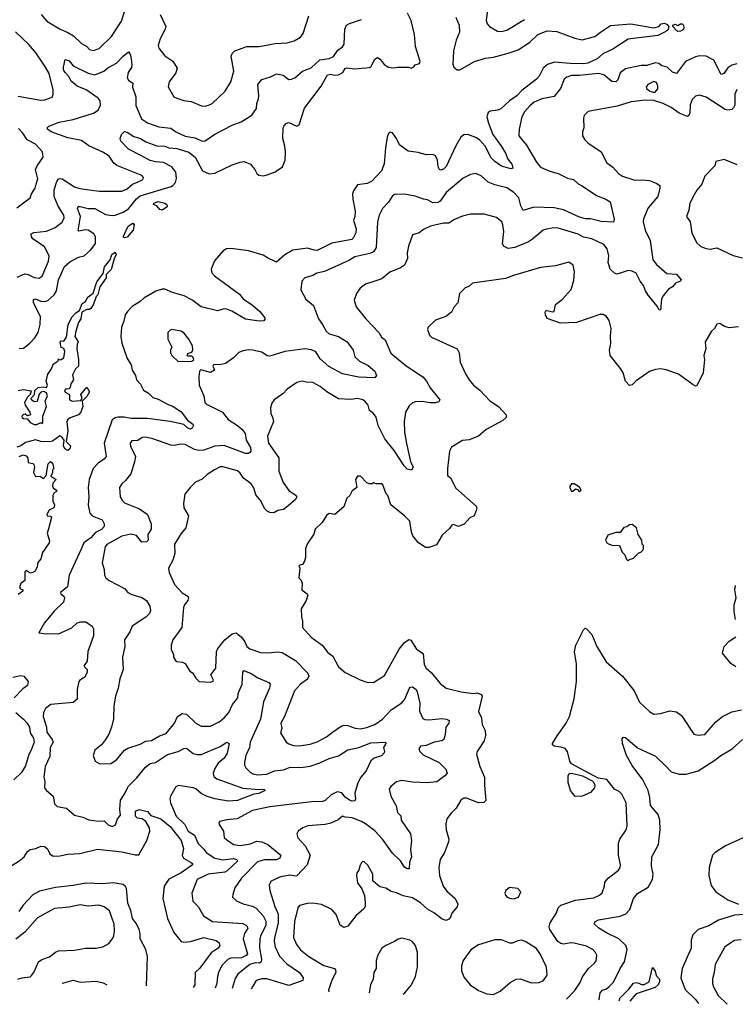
# Model space of a CAD drawing. Extents: x 1843161 to 1959474, y 907081 to 1016326.
# Tile 21 of 256: x 1869677 to 1874991, y 909349 to 916656. Entities that reach past the tile are written whole.
import ezdxf

# ---------------------------------------------------------------- set-up
doc = ezdxf.new("R2010")
doc.units = 0

msp = doc.modelspace()

# ---------------------------------------------------------------- linework, layer by layer
at = {"layer": '0CON20XD'}
for points in [[(1873153.1, 916745), (1873141.7, 916651.7), (1873149.2, 916625), (1873165.5, 916605.5), (1873225, 916572.5), (1873255, 916570), (1873295, 916577.5), (1873425, 916656.9)], [(1869835.5, 916695), (1869879.5, 916645), (1869978.1, 916585), (1870035, 916562.3), (1870076.3, 916536.3), (1870135, 916480.4), (1870175, 916456.8), (1870195, 916436.4), (1870225, 916427.1), (1870266.2, 916443.8), (1870359.3, 916530.7), (1870432.2, 916645), (1870454.7, 916715)], [(1870571.6, 915651.6), (1870486.2, 915695), (1870428.6, 915755), (1870424.2, 915775), (1870433.8, 915805), (1870455, 915826.2), (1870475, 915822), (1870525, 915788.6), (1870575, 915774.5), (1870615, 915751.2), (1870695, 915719.7), (1870755, 915717.4), (1870785, 915706.5), (1870845, 915699.6), (1870933.1, 915673.1), (1870980.4, 915635), (1871034.6, 915534.6), (1871085, 915512.5), (1871125, 915516.7), (1871255, 915578.6), (1871315, 915600), (1871345, 915604), (1871391.2, 915585), (1871423.8, 915545), (1871438.8, 915515), (1871453, 915503), (1871485, 915498), (1871515, 915504), (1871575, 915526.2), (1871627.5, 915565), (1871647.5, 915615), (1871650, 915675), (1871647.2, 915717.2), (1871630.6, 915775), (1871634.4, 915855), (1871640.7, 915869.3), (1871655, 915886), (1871675, 915892.5), (1871735, 915866.9), (1871752.5, 915875), (1871791.2, 915998.8), (1871915, 916162.9), (1871962.6, 916247.4), (1871985, 916253.3), (1872015, 916244.8), (1872045, 916247.7), (1872075.7, 916264.3), (1872093.6, 916295), (1872105, 916300.4), (1872165, 916291.1), (1872275, 916300.5), (1872285, 916307.5), (1872315, 916364.2), (1872335, 916376.9), (1872354.7, 916364.7), (1872384.8, 916324.8), (1872415, 916304.5), (1872451.4, 916298.6), (1872485, 916304.2), (1872565, 916303.3), (1872585, 916297.5), (1872603, 916307), (1872615, 916322.5), (1872645, 916332.5), (1872650, 916345), (1872616.7, 916456.7), (1872607.7, 916547.7), (1872585, 916650), (1872556.5, 916705)], [(1872915, 916676.2), (1872941.5, 916615), (1872942.3, 916565), (1872918.8, 916505), (1872899.7, 916425), (1872894.3, 916325.7), (1872901.5, 916305), (1872925, 916284.4), (1872945, 916284.2), (1873055, 916345.8), (1873135, 916370.8), (1873195, 916379.2), (1873305, 916406.9), (1873378.3, 916431.7), (1873465, 916488.9), (1873525, 916546.2), (1873595, 916573.5), (1873665, 916570), (1873799.1, 916519.1), (1873855, 916507.9), (1873949.1, 916530.9), (1873988.9, 916565), (1874065, 916614.5), (1874215, 916626.2), (1874385, 916595.7), (1874424.2, 916605.8), (1874441.2, 916625), (1874465, 916631.4), (1874485, 916621.2), (1874497, 916603), (1874490.5, 916579.5), (1874475, 916568.8), (1874415, 916540), (1874195, 916510.8), (1874082, 916438), (1874006.8, 916403.2), (1873964.3, 916365), (1873895, 916334.2), (1873865, 916329.4), (1873765, 916332), (1873648.1, 916341.9), (1873596.8, 916323.2), (1873565, 916295.6), (1873535, 916237.5), (1873514.4, 916215), (1873405, 916131.2), (1873367.8, 916092.2), (1873314.6, 916055), (1873247, 915993), (1873225.4, 915984.6), (1873171.5, 915978.5), (1873155, 915968), (1873146.7, 915935), (1873158.6, 915888.6), (1873191.2, 915805), (1873255.4, 915715), (1873285, 915666), (1873302.5, 915622.5), (1873330.6, 915585), (1873338, 915555), (1873325, 915548.6), (1873255, 915570.6), (1873205, 915603.1), (1873175, 915632.8), (1873135, 915714.6), (1873092.5, 915765), (1873065, 915783.4), (1873005, 915803.8), (1872975, 915802.1), (1872951.8, 915785), (1872915, 915720.6), (1872843, 915567), (1872825, 915546.4), (1872805, 915539.5), (1872794.1, 915544.1), (1872785, 915564), (1872780.7, 915615), (1872765, 915645.3), (1872745, 915655.3), (1872695, 915653.2), (1872635, 915670.2), (1872561.6, 915681.6), (1872496.9, 915726.9), (1872475.2, 915775), (1872445, 915815.6), (1872425, 915822), (1872415, 915812), (1872405.3, 915784.7), (1872392.9, 915705), (1872383.8, 915586.2), (1872364.8, 915535.2), (1872292.8, 915457.2), (1872258.5, 915441.5), (1872185, 915430.8), (1872155, 915386.7), (1872149.2, 915365), (1872150.6, 915325), (1872167.3, 915235), (1872166.2, 915195), (1872156.9, 915165), (1872175.4, 915105), (1872172.3, 915075), (1872154.3, 915035), (1872143.6, 915026.4), (1871995, 914997.1), (1871885, 914944.6), (1871865, 914945.3), (1871815, 914962.1), (1871705, 914946.9), (1871645, 914911.1), (1871585, 914856.2), (1871518.2, 914888.2), (1871485, 914909.8), (1871375, 914942), (1871245, 914957.9), (1871213.5, 914956.5), (1871187.9, 914942.1), (1871123.2, 914866.8), (1871098.1, 914805), (1871105, 914778.8), (1871122.5, 914755), (1871308.6, 914618.6), (1871337.5, 914585), (1871406.8, 914536.8), (1871459.7, 914489.7), (1871496.7, 914445), (1871497, 914433), (1871488.8, 914421.2), (1871455, 914418), (1871355, 914434), (1871253.5, 914493.5), (1871215, 914508.9), (1871195, 914511.1), (1871145, 914496.6), (1871025, 914525.2), (1870955, 914577.1), (1870898.2, 914608.2), (1870812.1, 914632.1), (1870755, 914655.9), (1870735, 914656.7), (1870688.5, 914641.5), (1870599.2, 914590.8), (1870572.9, 914565), (1870513.2, 914526.8), (1870477.9, 914492.1), (1870460, 914465), (1870450.7, 914419.3), (1870432.2, 914375), (1870427.8, 914305), (1870434.4, 914255.6), (1870475, 914142.5), (1870503.9, 914093.9), (1870512.5, 914055), (1870536.7, 914015), (1870543.7, 913983.7), (1870575, 913950.8), (1870597.4, 913907.4), (1870632.5, 913885), (1870665, 913851.9), (1870705, 913841.1), (1870785, 913797.5), (1870815, 913788.6), (1870875, 913747.5), (1870923.5, 913683.5), (1870963.3, 913655), (1870968.8, 913645), (1870957.1, 913625), (1870945, 913617.1), (1870926, 913625), (1870895, 913652.2)], [(1870720.5, 916695), (1870762.5, 916605), (1870757.5, 916585), (1870720, 916515), (1870705.8, 916465.8), (1870710, 916445), (1870755, 916387.5), (1870815, 916348.8), (1870845.6, 916295.6), (1870836.9, 916263.1), (1870788, 916195), (1870779.3, 916159.3), (1870822.5, 916085), (1870845, 916073.8), (1870895, 916058), (1870949.7, 916049.7), (1871027.3, 916017.3), (1871055, 916015.8), (1871085.5, 916024.5), (1871106.2, 916035), (1871204, 916125), (1871245.6, 916195), (1871267.8, 916275), (1871247.1, 916385), (1871254.2, 916405), (1871275, 916424.2), (1871365, 916457.5), (1871455, 916458.6), (1871575, 916480), (1871662.5, 916485), (1871715, 916500), (1871763.4, 916526.6), (1871782.9, 916555), (1871824.3, 916685)], [(1869657.5, 914745), (1869715, 914770), (1869740, 914765), (1869785, 914743.5), (1869822.4, 914737.6), (1869845, 914754.2), (1869890, 914865), (1869895.5, 914905), (1869862, 914972), (1869775, 915030.8), (1869765.4, 915045), (1869761.9, 915068.1), (1869781.9, 915078.1), (1869875, 915087.1), (1869940, 915115), (1869991.4, 915155), (1870008.1, 915185), (1870005.6, 915205), (1869962.3, 915272.3), (1869933.8, 915345), (1869933.5, 915395), (1869952.3, 915455), (1869965, 915474.4), (1869975, 915478.8), (1869992.5, 915475), (1870085, 915416.7), (1870124, 915404), (1870267, 915383), (1870435, 915382.9), (1870475, 915402.1), (1870515.3, 915434.7), (1870556.8, 915453.2), (1870585, 915464.4), (1870594.2, 915475), (1870595.8, 915485), (1870585, 915500), (1870398, 915575), (1870375, 915592.5), (1870342.6, 915642.6), (1870295, 915673.3), (1870189.7, 915719.7), (1870135, 915760), (1870035, 915779.2), (1869911.2, 915825), (1869882.5, 915845), (1869882, 915855), (1869893.6, 915866.4), (1869971.2, 915895), (1870075, 915915.4), (1870225, 915962.7), (1870259.2, 915985), (1870277.4, 916022.6), (1870275.6, 916055), (1870260.6, 916075), (1870171.9, 916135), (1870103.1, 916163.1), (1870060.5, 916200.5), (1870042.7, 916235), (1870014.7, 916265), (1870003.6, 916285), (1870001.3, 916305), (1870015, 916360), (1870045, 916350.8), (1870074.3, 916314.3), (1870185, 916258.5), (1870235, 916246.5), (1870300.8, 916275), (1870331.5, 916298.5), (1870397.2, 916332.8), (1870445, 916385.7), (1870485, 916417.5), (1870495, 916406.7), (1870502.6, 916382.6), (1870510, 916325), (1870507.2, 916302.8), (1870483.3, 916265), (1870475.6, 916225), (1870485, 916207.5), (1870516.7, 916185), (1870514.5, 916155), (1870538.5, 916085), (1870538.8, 916018.8), (1870580.5, 915920.5), (1870625, 915890.9), (1870711.1, 915861.1), (1870800.3, 915850.3), (1870836.9, 915825), (1870905, 915792.7), (1870978.7, 915778.7), (1871035, 915755.7), (1871055, 915757.5), (1871125, 915808.1), (1871255, 915872.9), (1871321.4, 915898.6), (1871402.1, 915947.9), (1871435, 915996.7), (1871438.6, 916035), (1871451.1, 916068.9), (1871453.5, 916095), (1871444.4, 916175), (1871475, 916212.2), (1871538.5, 916231.5), (1871585, 916254.4), (1871634.4, 916244.4), (1871675, 916213.8), (1871695, 916214), (1871720, 916225), (1871778, 916275), (1871842, 916298), (1871905, 916358.5), (1871975, 916367.5), (1872007.9, 916382.1), (1872038.7, 916431.3), (1872073.8, 916455), (1872086, 916475), (1872090.8, 916585), (1872105, 916616.7), (1872125, 916629.2), (1872215, 916658.8)], [(1874565, 916570), (1874556.7, 916575), (1874527.5, 916605), (1874527.5, 916615), (1874545, 916622.5), (1874565, 916613.3), (1874584.1, 916625.9), (1874595.8, 916625.8), (1874605.6, 916615.6), (1874610, 916595), (1874605.7, 916584.3), (1874585, 916572), (1874565, 916570)], [(1869665, 916089.2), (1869835, 916060), (1869865, 916060.6), (1869917.9, 916082.1), (1869926.9, 916103.1), (1869924.5, 916135), (1869895, 916256), (1869869.4, 916305), (1869798.9, 916408.9), (1869745, 916471.5), (1869645, 916567.3)], [(1875001.4, 916328.6), (1874965, 916319.7), (1874935, 916300.3), (1874905, 916257.9), (1874885, 916250.6), (1874831.1, 916355), (1874775, 916385.5), (1874725, 916388.5), (1874695, 916380.6), (1874622, 916345), (1874555, 916256.2), (1874525, 916267.5), (1874485, 916304.2), (1874445, 916314.3), (1874422.3, 916332.2), (1874395, 916337), (1874335, 916316.4), (1874292.9, 916317.1), (1874175, 916291.9), (1874135, 916262.2), (1874119.8, 916210.2), (1874105, 916194.4), (1874075, 916197.8), (1874015, 916246.5), (1873975, 916257.9), (1873835, 916241.9), (1873775, 916242.3), (1873739.1, 916230.9), (1873720, 916215), (1873693.7, 916146.3), (1873645, 916085.7), (1873555, 916069.5), (1873496.5, 916043.5), (1873465, 916017.5), (1873426.4, 915973.6), (1873406.2, 915935), (1873386.9, 915845), (1873382.5, 915795), (1873440.6, 915725), (1873515, 915598), (1873545, 915562.2), (1873615, 915531.5), (1873675, 915514.5), (1873745, 915481.1), (1873790.6, 915470.6), (1873825, 915438.6), (1873855, 915424.4), (1873961.3, 915351.3), (1874030, 915325), (1874061.2, 915305), (1874092.5, 915175), (1874087, 915153), (1873995, 915159.6), (1873915, 915178.8), (1873878.2, 915178.2), (1873835, 915190), (1873715.2, 915245.2), (1873645, 915259.3), (1873495, 915265.4), (1873415, 915239.2), (1873397.3, 915275), (1873383.5, 915335), (1873345, 915376.5), (1873295, 915407.5), (1873205, 915430), (1873155, 915450), (1873105, 915497.1), (1873065, 915514.3), (1873025, 915508.6), (1872970.2, 915479.8), (1872843.3, 915375), (1872799.7, 915310.3), (1872785, 915300), (1872745, 915296.7), (1872705, 915319.4), (1872675, 915324.2), (1872615, 915347.5), (1872535, 915362.5), (1872460.8, 915359.2), (1872445, 915348.8), (1872415, 915302.5), (1872370, 915255), (1872347.3, 915205), (1872334.5, 915155), (1872323.4, 914966.6), (1872305.4, 914934.6), (1872277.7, 914922.3), (1872165, 914897.3), (1872125, 914871.8), (1871941.1, 914788.9), (1871884.5, 914775.5), (1871855, 914757.5), (1871795, 914741.2), (1871772.5, 914715), (1871765, 914652.5), (1871802.6, 914582.6), (1871857.8, 914535), (1871895, 914436.2), (1871925.4, 914395.4), (1871951.8, 914345), (1871975, 914324.6), (1872044.6, 914304.6), (1872109.2, 914265), (1872154, 914205), (1872166, 914155), (1872201.3, 914121.3), (1872265, 914090), (1872315, 914048.8), (1872326.2, 914015), (1872315, 913997.5), (1872195, 914004.2), (1872075, 914027.9), (1871971.7, 914081.7), (1871909.4, 914139.4), (1871875, 914191.5), (1871845, 914205.5), (1871795, 914212.7), (1871646.2, 914193.8), (1871535, 914158.6), (1871515, 914162.5), (1871475, 914188.9), (1871405, 914204.2), (1871375, 914205.8), (1871335, 914198), (1871304.5, 914185.5), (1871264.1, 914145.9), (1871204.2, 914105.8), (1871173.1, 914096.9), (1871117.5, 914095), (1871112.5, 914085), (1871122.5, 914055), (1871095, 914037.5), (1871021.7, 914058.3), (1871012.5, 914047.5), (1871006.4, 914006.4), (1871008.6, 913945), (1871044, 913865), (1871052.9, 913815), (1871065, 913803.5), (1871183.8, 913743.8), (1871225, 913688.9), (1871295, 913645.8), (1871328.6, 913615), (1871350.6, 913585), (1871360, 913535), (1871392.1, 913482.1), (1871392.9, 913455), (1871386, 913445), (1871375, 913436.7), (1871355, 913437.7), (1871195, 913496.8), (1871125, 913490.6), (1871045, 913461.8), (1871005, 913459.7), (1870975, 913468), (1870905, 913504.6), (1870872.6, 913507.4), (1870825, 913497.5), (1870800.1, 913500.1), (1870665, 913547.1), (1870612.7, 913557.3), (1870587.5, 913555), (1870555, 913533.8), (1870509.3, 913530.7), (1870496.7, 913515), (1870500.6, 913490.6), (1870536.7, 913415), (1870530.8, 913375), (1870503.1, 913285), (1870463.6, 913236.4), (1870435, 913212.5), (1870417.1, 913185), (1870422.9, 913115), (1870439.4, 913085), (1870455, 913071.1), (1870567.6, 913027.6), (1870625, 912983.3), (1870653.8, 912915), (1870654.6, 912875), (1870629.1, 912835), (1870631.5, 912795), (1870618.2, 912781.8), (1870585, 912779.5), (1870545, 912829.6), (1870502, 912838), (1870435.3, 912824.7), (1870325, 912761.5), (1870312.9, 912745), (1870288.5, 912625), (1870305.6, 912575), (1870307.1, 912535), (1870315.7, 912515), (1870341.4, 912495), (1870456.2, 912435), (1870480, 912405), (1870510.8, 912390.8), (1870585, 912367.5), (1870618.1, 912345), (1870642.5, 912305), (1870647.8, 912272.2), (1870639.8, 912250.2), (1870615, 912221.4), (1870511.8, 912155), (1870495.3, 912114.7), (1870454.5, 912055), (1870456.7, 912005), (1870440, 911925), (1870445.6, 911835), (1870420, 911765), (1870408.6, 911695), (1870389.4, 911635), (1870376.5, 911565), (1870372.6, 911467.4), (1870359.4, 911405), (1870340, 911355), (1870314.2, 911315), (1870285, 911276.2), (1870236.2, 911235), (1870222, 911195), (1870238, 911155), (1870273.2, 911133.2), (1870355, 911136), (1870397.2, 911162.8), (1870455, 911234.3), (1870479.5, 911250.5), (1870571.1, 911278.9), (1870615, 911301.9), (1870655, 911306.7), (1870715, 911341.9), (1870765, 911360), (1870826.7, 911435), (1870848.2, 911485), (1870882.9, 911507.1), (1870915, 911503.3), (1870985.4, 911435.4), (1871025, 911412.9), (1871095, 911414.5), (1871158.6, 911445), (1871194.5, 911475), (1871228.9, 911515), (1871257.4, 911575), (1871296.6, 911623.4), (1871300.6, 911655), (1871328.4, 911725), (1871333.5, 911815), (1871342.3, 911827.7), (1871395, 911805.5), (1871445, 911771.1), (1871526.4, 911736.4), (1871536.2, 911725), (1871533.1, 911695), (1871488.4, 911595), (1871479.6, 911550.4), (1871466.2, 911465), (1871389.6, 911295), (1871383.8, 911255), (1871355.6, 911195), (1871346.7, 911145), (1871347.1, 911125), (1871357.5, 911105), (1871385, 911074.4), (1871409.4, 911059.4), (1871445, 911052.3), (1871512.2, 911057.8), (1871569.1, 911080.9), (1871635, 911090.3), (1871685, 911110.3), (1871765, 911107.5), (1871835, 911117.5), (1871905, 911141.2), (1871975, 911174.7), (1872045, 911194.6), (1872115, 911238.9), (1872194.7, 911254.7), (1872285, 911289.1), (1872393.3, 911295), (1872396.7, 911285), (1872378.6, 911255), (1872385.6, 911225.6), (1872384.2, 911215), (1872365, 911194.3), (1872308.8, 911175), (1872284.6, 911155.4), (1872248.8, 911081.2), (1872210.6, 911035), (1872187.9, 910992.1), (1872167, 910917), (1872170.8, 910875), (1872165, 910858.8), (1872145, 910856.9), (1872125, 910863.6), (1872095, 910886.7), (1872069.1, 910919.1), (1872035, 910925.8), (1871990, 910905), (1871945, 910861.9), (1871925, 910853.6), (1871845, 910852.3), (1871533.9, 910816.1), (1871405, 910786.7), (1871293, 910727), (1871215, 910718.1), (1871163.3, 910705), (1871156.2, 910695), (1871158, 910685), (1871191.4, 910635), (1871195, 910587.5), (1871215, 910569.2), (1871264.7, 910534.7), (1871315, 910527.7), (1871390.4, 910539.6), (1871435, 910561.2), (1871475.7, 910555.7), (1871520.5, 910535), (1871616, 910455), (1871609.4, 910435), (1871585, 910420.4), (1871495, 910421.9), (1871443.8, 910406.2), (1871325.3, 910284.7), (1871275.6, 910215), (1871258.6, 910165), (1871258, 910145), (1871287.8, 910117.8), (1871335.6, 910095.6), (1871405, 910078.2), (1871432.5, 910062.5), (1871486.2, 910005), (1871505, 909966.2), (1871505, 909934.3), (1871467.8, 909862.2), (1871460.5, 909835), (1871458.2, 909768.2), (1871472.9, 909685), (1871471.1, 909665), (1871456.7, 909655), (1871425, 909656.1), (1871386, 909644), (1871296, 909574), (1871278.4, 909541.6), (1871254.1, 909465.6)], [(1874378.8, 916118.8), (1874395, 916119.4), (1874415, 916142.5), (1874416.4, 916166.4), (1874405, 916191.1), (1874385, 916198), (1874340.8, 916175), (1874330, 916155), (1874334.3, 916144.3), (1874355, 916129.2), (1874378.8, 916118.8)], [(1875001.3, 916138.7), (1874987.5, 916105), (1874986.8, 916023.2), (1874978.6, 916001.4), (1874965, 915990), (1874935, 915986), (1874915, 915990.8), (1874775, 916082), (1874725, 916095.8), (1874695, 916088), (1874671.2, 916065), (1874656.2, 916025), (1874654.2, 915965), (1874646, 915945), (1874635, 915939.2), (1874575, 915963.5), (1874515, 916005.6), (1874455, 916034.4), (1874385, 916056.7), (1874325, 916060), (1874217.1, 916047.1), (1874115, 916014.4), (1873897.5, 915975), (1873870, 915945), (1873863.6, 915926.4), (1873867.5, 915855), (1873856.7, 915825), (1873856.7, 915795), (1873873.8, 915765), (1873895, 915743.8), (1873994, 915675), (1874036.2, 915595), (1874081.1, 915561.1), (1874123.8, 915515), (1874153.8, 915495), (1874245, 915464.4), (1874295, 915468.5), (1874355, 915462.5), (1874404.5, 915444.5), (1874430, 915425), (1874430.8, 915405), (1874416.7, 915345), (1874345, 915261.2), (1874310.3, 915179.7), (1874305.9, 915155.9), (1874321.5, 915095), (1874357.8, 915017.8), (1874377.5, 914875), (1874405, 914840), (1874482.9, 914772.9), (1874555, 914767.1), (1874590, 914725), (1874583.6, 914716.4), (1874548, 914702), (1874525, 914673.3), (1874495, 914657.5), (1874455, 914607.5), (1874443.9, 914586.1), (1874435, 914500), (1874425, 914503.3), (1874410.5, 914530.5), (1874345, 914611.2), (1874323.1, 914645), (1874310, 914685), (1874284.4, 914715), (1874254.3, 914775), (1874225, 914791.1), (1874195, 914794.4), (1874115, 914767.8), (1874093.2, 914775), (1874061.3, 914805), (1874046.5, 914855), (1874051.1, 914905), (1874045.6, 914935), (1874038.5, 914955), (1874015, 914986.9), (1873925, 915029.6), (1873863.5, 915043.5), (1873824.7, 915064.7), (1873675, 915109.5), (1873645, 915111.5), (1873588.8, 915101.2), (1873564.8, 915095.2), (1873485, 915026.7), (1873455, 915008.2), (1873355, 914965.5), (1873305, 914958.9), (1873275, 914974), (1873263.3, 914993.3), (1873271.1, 915085), (1873265.7, 915135), (1873256.2, 915156.2), (1873217.6, 915187.6), (1873125, 915214.4), (1873025, 915212.9), (1872965, 915199.2), (1872905, 915172.9), (1872865, 915146.9), (1872825, 915145.6), (1872728.8, 915125), (1872675, 915100.6), (1872643.3, 915075), (1872595, 915060), (1872563.1, 914975), (1872554.5, 914925.5), (1872556.2, 914885), (1872535, 914835.7), (1872505, 914814.4), (1872425, 914783.5), (1872365.5, 914734.5), (1872315, 914717.1), (1872245, 914694), (1872204.2, 914665), (1872178, 914625), (1872162, 914575), (1872176, 914525), (1872246.8, 914436.8), (1872345, 914336), (1872365, 914300), (1872391.5, 914281.5), (1872432.9, 914182.9), (1872547.6, 914087.6), (1872671.4, 914005), (1872697.1, 913975), (1872725, 913924), (1872796, 913835), (1872788.7, 913821.3), (1872765, 913813.5), (1872725, 913813.4), (1872665, 913823.8), (1872615, 913820.9), (1872595, 913813.3), (1872570.2, 913789.8), (1872542.7, 913745), (1872532.9, 913675), (1872534.6, 913595), (1872549.4, 913510.6), (1872578.8, 913378.8), (1872598, 913335), (1872585.8, 913314.2), (1872555, 913321.4), (1872531.1, 913345), (1872458.6, 913458.6), (1872389.2, 913545), (1872340, 913645), (1872325, 913706), (1872305, 913734.3), (1872274.2, 913755), (1872264.3, 913795), (1872245, 913820.8), (1872224.4, 913834.4), (1872185, 913844.3), (1872135, 913838.5), (1872045, 913841.9), (1871957.5, 913895), (1871907.5, 913935), (1871853.2, 913963.2), (1871805.6, 913965.6), (1871775, 913974.3), (1871735, 913964.3), (1871663.8, 913915), (1871630.6, 913879.4), (1871566.7, 913835), (1871548.3, 913811.7), (1871538.8, 913775), (1871542, 913735), (1871555.6, 913705.6), (1871562.5, 913675), (1871517.9, 913565), (1871524.1, 913515), (1871602.3, 913405), (1871601.1, 913305), (1871632.7, 913222.7), (1871675, 913163.1), (1871730, 913125), (1871734, 913115), (1871724, 913095), (1871668.6, 913045), (1871635, 913022.2), (1871595, 913014.5), (1871565, 912997.1), (1871535, 912999.4), (1871515, 913008.6), (1871495, 913030), (1871468.8, 913085), (1871430.8, 913130.8), (1871415, 913182), (1871395, 913211.9), (1871339.2, 913255), (1871315, 913291.2), (1871295, 913308.8), (1871185, 913338.6), (1871165, 913339.2), (1871124.3, 913315.7), (1871069.5, 913280.5), (1871032.3, 913247.7), (1870983.8, 913225), (1870943.3, 913185), (1870904, 913135), (1870894.1, 913065.9), (1870896.7, 913035), (1870930, 912975), (1870912, 912885), (1870875.7, 912844.3), (1870827.5, 912765), (1870829.2, 912695), (1870814.2, 912645), (1870781.2, 912585), (1870786, 912555), (1870826, 912465), (1870883.5, 912403.5), (1870925, 912377.5), (1870930.8, 912365), (1870925, 912346.7), (1870900, 912315), (1870894.2, 912295), (1870881.2, 912145), (1870814, 912055), (1870801.2, 912015), (1870801.7, 911981.7), (1870820, 911945), (1870820, 911925), (1870835, 911900), (1870843, 911893), (1870885, 911887.5), (1870905, 911877.5), (1870940.7, 911820.7), (1870959.3, 911809.3), (1870985, 911770), (1871010, 911745), (1871095, 911740), (1871113, 911747), (1871116.7, 911755), (1871097.5, 911795), (1871133.3, 911845), (1871139.2, 911965), (1871145.8, 911985), (1871175, 912024), (1871201.2, 912055), (1871255, 912099.2), (1871285.8, 912105.8), (1871324.3, 912074.2), (1871350, 912040), (1871365, 912005.6), (1871385, 911988.5), (1871465, 911960), (1871525, 911957.5), (1871595, 911964.5), (1871625, 911959.1), (1871725, 911901.2), (1871817, 911807), (1871823.1, 911785), (1871815, 911762.5), (1871761.4, 911725), (1871716.7, 911675), (1871643.1, 911485), (1871616.7, 911435), (1871623.2, 911396.8), (1871614.2, 911365), (1871656.7, 911295), (1871675, 911282), (1871710.3, 911270.3), (1871751.2, 911268.8), (1871835, 911278.9), (1871885, 911296.9), (1871955, 911334.4), (1872000.5, 911369.5), (1872065, 911414.5), (1872085, 911420.8), (1872115, 911419.6), (1872169.3, 911399.3), (1872205, 911393.3), (1872255, 911403.4), (1872315, 911426.4), (1872371.9, 911465), (1872434.7, 911535.3), (1872515, 911585.6), (1872538.2, 911615), (1872568.3, 911691.7), (1872577.1, 911702.9), (1872595, 911705.7), (1872620.6, 911685), (1872628.8, 911668.8), (1872649.6, 911585), (1872647.1, 911525), (1872671.1, 911471.1), (1872685, 911463.1), (1872715, 911459.5), (1872815, 911469.5), (1872845.4, 911465.4), (1872866, 911455), (1872864.2, 911435), (1872840.8, 911405), (1872837.7, 911352.3), (1872826.2, 911315), (1872812.5, 911305), (1872755, 911293.6), (1872695, 911270.5), (1872654.6, 911265.4), (1872640, 911245), (1872648, 911225), (1872672, 911202), (1872792.7, 911142.7)], [(1869655, 915259.2), (1869755, 915333.8), (1869765.6, 915365), (1869792.2, 915405), (1869798.5, 915435), (1869811.8, 915475), (1869795.4, 915545), (1869806.9, 915573.1), (1869851.4, 915635), (1869847.1, 915675), (1869795, 915732.5), (1869731.5, 915765), (1869700.5, 915815), (1869668.3, 915848.3)], [(1869672.8, 914217.2), (1869705, 914220), (1869751.4, 914255), (1869789.4, 914295), (1869814.1, 914335.9), (1869830, 914395), (1869830.8, 914455), (1869778.5, 914555), (1869780, 914580), (1869795, 914585.5), (1869835, 914568.7), (1869865, 914565.3), (1869885, 914572.3), (1869908.6, 914591.4), (1869932.9, 914615), (1869951.5, 914645), (1869965.7, 914725), (1870010, 914825), (1870049.3, 914860.7), (1870115, 914893.8), (1870156, 914904), (1870205, 914949.5), (1870239.2, 914995), (1870240, 915045), (1870227.2, 915067.2), (1870185, 915094.7), (1870165, 915098), (1870117.3, 915087.3), (1870111.5, 915091.5), (1870127.8, 915195), (1870105.5, 915254.5), (1870110.7, 915269.3), (1870125, 915271.3), (1870185, 915255.3), (1870235, 915255.8), (1870315, 915211.6), (1870365, 915203.1), (1870385, 915206.1), (1870445, 915227.6), (1870485, 915253.7), (1870545, 915326.8), (1870571, 915349), (1870800.8, 915419.2), (1870815, 915425.4), (1870835, 915447.1), (1870842.4, 915477.6), (1870835.8, 915525), (1870807.8, 915565), (1870745, 915597.4), (1870685, 915601.2), (1870645, 915611.6), (1870571.6, 915651.6)], [(1875005, 915580), (1874907.7, 915617.7), (1874847.5, 915605), (1874838.3, 915571.7), (1874765.9, 915494.1), (1874742, 915435), (1874705, 915391.2), (1874685, 915356.7), (1874654, 915295), (1874647, 915243), (1874628.8, 915195), (1874655.8, 915155.8), (1874668.8, 915075), (1874702.1, 915002.1), (1874735, 914973.8), (1874775, 914958), (1874805, 914954.2), (1874855, 914962.5), (1874975, 914905.8), (1875045, 914888.8)], [(1870735, 915243.8), (1870718.7, 915248.7), (1870695.8, 915275.8), (1870670, 915285), (1870673.3, 915295), (1870705, 915306.5), (1870755.8, 915295.8), (1870768, 915288), (1870773.3, 915275), (1870770, 915265), (1870735, 915243.8)], [(1870455, 915038.8), (1870446.7, 915045), (1870449.2, 915055), (1870481.9, 915125), (1870517, 915147), (1870526.7, 915135), (1870518.6, 915095), (1870475, 915042.9), (1870455, 915038.8)], [(1869665, 913905.6), (1869705, 913912.9), (1869763, 913903), (1869755.9, 913874.1), (1869734.2, 913855), (1869712.9, 913815), (1869717.1, 913795), (1869753.3, 913745), (1869756.2, 913725), (1869735, 913716.7), (1869717.9, 913727.9), (1869705, 913727.5), (1869692.5, 913715), (1869694.5, 913704.5), (1869705, 913695.8), (1869733.8, 913693.8), (1869755, 913666.7), (1869785, 913653.3), (1869805, 913652.5), (1869833, 913667), (1869845, 913660), (1869850, 913665), (1869849.2, 913715), (1869876.5, 913785), (1869873.3, 913796.7), (1869866.9, 913825), (1869884.3, 913865), (1869875, 913887.5), (1869856.2, 913896.2), (1869835, 913892), (1869822.4, 913877.6), (1869807.1, 913822.9), (1869785, 913821.4), (1869764, 913835), (1869762.9, 913847.1), (1869788, 913875), (1869788.8, 913905), (1869815, 913926.8), (1869852.5, 913932.5), (1869875, 913927.5), (1869882.5, 913945), (1869874, 913975), (1869886.2, 914025), (1869914.2, 914065.8), (1869925, 914101.2), (1869962.5, 914125), (1869965, 914140), (1869973, 914133), (1869984.1, 914134.1), (1870005, 914146), (1870013.5, 914195), (1870005, 914216.7), (1869984, 914224), (1869977, 914263), (1869985, 914272.5), (1870005, 914270), (1870025, 914299.2), (1870037.2, 914395), (1870067.6, 914452.4), (1870095, 914481.4), (1870121.2, 914498.8), (1870140.3, 914549.7), (1870165, 914565.8), (1870182.4, 914597.6), (1870223.5, 914626.5), (1870249.3, 914710.7), (1870297.3, 914772.7), (1870308, 914822), (1870350, 914875), (1870361.2, 914915), (1870385, 914930), (1870393.8, 914915), (1870378.6, 914881.4), (1870357.2, 914802.8), (1870318, 914765), (1870319.4, 914740.6), (1870272.5, 914675), (1870256.2, 914613.8), (1870245, 914602.5), (1870224, 914545), (1870205, 914512.5), (1870195, 914506.2), (1870175, 914506.7), (1870138.8, 914485), (1870132.3, 914437.7), (1870115, 914408.8), (1870093.1, 914345), (1870086.2, 914305), (1870112.5, 914265), (1870104.1, 914245.9), (1870101.4, 914215), (1870114, 914135), (1870114, 914086), (1870091.2, 914065), (1870068.3, 914021.7), (1870076.2, 913985), (1870057.5, 913955), (1870052, 913928), (1870042, 913918), (1870016.4, 913913.6), (1870010, 913905), (1870015, 913892.5), (1870046.1, 913876.1), (1870047.5, 913835), (1870066.4, 913826.4), (1870130, 913830), (1870140, 913845), (1870130, 913875), (1870175, 913930), (1870196.2, 913895), (1870175, 913860), (1870140, 913825), (1870147, 913787), (1870131.2, 913745), (1870113.3, 913725), (1870050.7, 913700.7)], [(1875015, 914378), (1874945, 914368.8), (1874910.5, 914380.5), (1874875, 914402.5), (1874855, 914396), (1874836.7, 914365), (1874814, 914346), (1874768, 914265), (1874772.9, 914215), (1874757.5, 914165), (1874761.4, 914135), (1874753.2, 914036.8), (1874705, 913940), (1874695, 913937.5), (1874677.7, 913947.7), (1874570, 914025), (1874477, 914057), (1874435, 914064.3), (1874398.3, 914061.7), (1874354.4, 914045.6), (1874255, 913976.2), (1874225, 913946.7), (1874205, 913942.5), (1874176, 913975), (1874158, 914035), (1874138.3, 914068.3), (1874061.2, 914165), (1874056, 914205), (1874067, 914253), (1874064.2, 914305), (1874070, 914365), (1874053.8, 914425), (1874033.9, 914453.9), (1874008.8, 914468.8), (1873985, 914469.2), (1873811.4, 914408.6), (1873693.7, 914403.7), (1873595, 914440), (1873581.2, 914465), (1873578.8, 914485), (1873583.8, 914496.2), (1873592, 914498), (1873635, 914487.5), (1873645, 914491.2), (1873656.4, 914543.6), (1873705, 914579.2), (1873773.3, 914655), (1873793, 914723), (1873796.2, 914785), (1873786.7, 914835), (1873755, 914856.7), (1873655, 914830), (1873545, 914817.1), (1873345, 914759.2), (1873285, 914736), (1873039.3, 914700.7), (1873012.5, 914677.5), (1872985, 914667.5), (1872943.3, 914625), (1872930, 914555), (1872902.5, 914525), (1872883, 914487), (1872842.5, 914455), (1872764.2, 914425.8), (1872710, 914375), (1872706.4, 914356.4), (1872720, 914315), (1872735, 914300), (1872925, 914213.3), (1872940, 914185), (1872948, 914115), (1872987.6, 914027.6), (1873014.6, 913984.6), (1873048, 913945), (1873095, 913907.5), (1873169.1, 913829.1), (1873233.3, 913785), (1873290, 913725), (1873288.8, 913705), (1873265, 913682), (1873140, 913615), (1873085, 913566), (1873015, 913538), (1872965, 913532.5), (1872882.5, 913485), (1872870, 913455), (1872852.9, 913325), (1872855, 913273.3), (1872877.3, 913257.3), (1872915, 913180), (1873066.2, 913045), (1873072, 913035), (1873066.9, 913013.1), (1873051.2, 912975), (1873020.9, 912959.1), (1872976.6, 912913.4), (1872935, 912896.2), (1872899.2, 912909.2), (1872885, 912906.2), (1872868.3, 912881.7), (1872815, 912831.2), (1872771.7, 912758.3), (1872715, 912739.2), (1872690.3, 912740.3), (1872636.8, 912776.8), (1872597.5, 912825), (1872585.8, 912855), (1872573.3, 912935), (1872535, 912973.8), (1872432.5, 913055), (1872410, 913125), (1872398.3, 913138.3), (1872372.5, 913205), (1872365, 913212.5), (1872325, 913212.5), (1872305, 913220), (1872295, 913212.5), (1872273, 913213), (1872255, 913220), (1872208.3, 913268.3), (1872185, 913270), (1872170, 913245), (1872180, 913185), (1872145, 913160), (1872127.5, 913125), (1872107.5, 913105), (1872085, 913042.5), (1872016.1, 912983.9), (1871975, 912990.6), (1871955, 912976), (1871924.1, 912925.9), (1871872, 912875), (1871860.7, 912839.3), (1871815, 912770), (1871798.3, 912731.7), (1871798.8, 912665), (1871791.7, 912638.3), (1871776.4, 912613.6), (1871750, 912605), (1871757.5, 912585), (1871750, 912515), (1871765, 912500), (1871773.8, 912473.8), (1871773.3, 912425), (1871812.5, 912395), (1871816.7, 912385), (1871803.8, 912345), (1871766.2, 912285), (1871769.2, 912225), (1871777.3, 912192.7), (1871776, 912145), (1871842, 912075), (1871924, 912015), (1871965, 911960.8), (1872002.5, 911932.5), (1872045, 911852.9), (1872095, 911812), (1872206.4, 911756.4), (1872255, 911740), (1872305, 911737.5), (1872385, 911790), (1872494.4, 911985), (1872535, 912035.6), (1872565.8, 912055.8), (1872581.7, 912051.7), (1872624.2, 911985), (1872672.9, 911952.9), (1872678.1, 911898.1), (1872681.1, 911871.1), (1872695.7, 911845), (1872732.1, 911812.1), (1872799.4, 911729.4), (1872845, 911695.8), (1872955, 911668.5), (1873043.4, 911656.6), (1873075, 911662.1), (1873105, 911649.2), (1873112, 911635), (1873083.4, 911523.4), (1873107.5, 911475), (1873112.2, 911425), (1873132.6, 911382.6), (1873136.8, 911343.2), (1873125.8, 911305), (1873074.3, 911225.7), (1873070, 911205), (1873095, 911113.3), (1873129.1, 911035), (1873127.5, 910975), (1873138.3, 910861.7), (1873122.9, 910847.1), (1873085, 910845.5), (1872995, 910879.2), (1872975, 910880), (1872952, 910865), (1872918.1, 910805), (1872881.2, 910768.8), (1872849.2, 910725), (1872842.4, 910687.6), (1872844.6, 910644.6), (1872862.7, 910575), (1872861.5, 910555), (1872831.9, 910475), (1872799.4, 910425), (1872788.9, 910365), (1872794.6, 910305), (1872822.1, 910225), (1872848.3, 910188.3), (1872907.4, 910137.4), (1872930.8, 910095), (1872925, 910073.3), (1872886.7, 910025), (1872876.7, 909995), (1872865, 909981.2), (1872845, 909972), (1872815, 909981.4), (1872758.6, 910025), (1872704.4, 910055), (1872653.6, 910103.6), (1872595, 910138.8), (1872524, 910154), (1872475, 910177.1), (1872435, 910187.1), (1872395, 910212), (1872351.2, 910221.2), (1872300, 910265), (1872300, 910315), (1872263, 910383), (1872235, 910406.2), (1872225, 910408), (1872212.1, 910397.9), (1872201.7, 910378.3), (1872196, 910344), (1872180, 910325), (1872177.5, 910305), (1872185, 910250), (1872217.1, 910207.1), (1872236.4, 910156.4), (1872243.6, 910105), (1872241.5, 910075), (1872232.7, 910057.3), (1872173.6, 910006.3), (1872115, 909929.4), (1872085, 909920), (1872056.9, 909936.9), (1872027.3, 910015), (1871995, 910053.6), (1871918.9, 910088.9), (1871855, 910099.5), (1871811.4, 910098.6), (1871755, 910083.8), (1871743.1, 910065), (1871717.9, 909965), (1871710, 909845), (1871732.6, 909792.6), (1871763.4, 909753.4), (1871825, 909703.6), (1871935, 909637.8), (1872015.8, 909615), (1872023.1, 909605), (1872024.4, 909585), (1871995, 909529.2), (1871971.1, 909455), (1871972.5, 909442.9)], [(1870855, 914118.8), (1870955, 914122.5), (1870970, 914135), (1870965, 914150), (1870955, 914160), (1870925, 914160), (1870920, 914165), (1870925, 914180), (1870955, 914190), (1870963, 914207), (1870960, 914235), (1870934.3, 914285), (1870895, 914332), (1870875, 914344.3), (1870805, 914357.5), (1870795, 914352.5), (1870777.5, 914335), (1870776.2, 914285), (1870806.7, 914225), (1870796.7, 914205), (1870796.7, 914185), (1870806.7, 914165), (1870855, 914118.8)], [(1870050.7, 913700.7), (1870032.4, 913687.6), (1870027.8, 913672.2), (1870035.6, 913605.6), (1870022.5, 913525), (1870053.3, 913495), (1870048.3, 913471.7), (1870035, 913460), (1870012.5, 913472.5), (1870003.3, 913495), (1870007.5, 913535), (1869989.8, 913559.8), (1869975, 913568.6), (1869920.5, 913529.5), (1869897.3, 913522.7), (1869835.3, 913525.3), (1869795, 913538.1), (1869721.1, 913518.9), (1869685, 913493.8), (1869655.8, 913484.2)], [(1870895, 913652.2), (1870795, 913675.5), (1870625, 913695.8), (1870505, 913697.3), (1870453.5, 913706.5), (1870405, 913706), (1870385, 913702.7), (1870365, 913687.9), (1870303.8, 913515), (1870318.8, 913415), (1870305.2, 913394.7), (1870262, 913368), (1870223.5, 913325), (1870194, 913245), (1870185.4, 913185), (1870190.3, 913115), (1870185.5, 913054.5), (1870198.2, 912995), (1870215, 912973.5), (1870289.2, 912945), (1870304.5, 912915), (1870304.5, 912895), (1870285, 912873.8), (1870239.7, 912850.3), (1870205, 912811.1), (1870153.1, 912775), (1870133.9, 912726.1), (1870045.6, 912535), (1870031.4, 912448.6), (1869980, 912405), (1869982.5, 912395), (1870005, 912377.5), (1870010, 912365), (1870002, 912335), (1869933.3, 912266.7), (1869860.6, 912179.4), (1869820, 912105), (1869875, 912098), (1869905, 912102.5), (1869965, 912098.1), (1870065, 912144.2), (1870105, 912180), (1870131.2, 912188.8), (1870168, 912188), (1870215.6, 912155.6), (1870224, 912135), (1870225.8, 912085), (1870183.4, 911966.6), (1870178.6, 911895), (1870156.9, 911865), (1870158.1, 911855), (1870177.1, 911835), (1870178.5, 911815), (1870161.6, 911778.4), (1870122.5, 911755), (1870116.7, 911745), (1870104, 911685), (1870103, 911643), (1870104.4, 911615), (1870075, 911588.9), (1869907.5, 911575), (1869868.8, 911545), (1869854.3, 911515.7), (1869851.4, 911485), (1869876.4, 911406.4), (1869879.7, 911369.7), (1869918.9, 911315), (1869924.5, 911295), (1869903.3, 911255), (1869901.7, 911188.3), (1869866.9, 911115), (1869857.5, 911035), (1869864, 911005), (1869861.2, 910955), (1869875, 910936.7), (1869926.2, 910895), (1869936.1, 910836.1), (1869955, 910816.2), (1870025, 910806), (1870083.6, 910753.6), (1870145, 910739.2), (1870189.5, 910719.5), (1870265, 910707.5), (1870305, 910710), (1870335, 910681.4), (1870365, 910670), (1870387.9, 910682.1), (1870404.5, 910725.5), (1870425, 910752.5), (1870419.5, 910795), (1870426.1, 910865), (1870453.3, 910906.7), (1870485, 910967.8), (1870545, 911028.9), (1870610.3, 911109.7), (1870645, 911135.8), (1870685, 911143.3), (1870775, 911203.5), (1870854.7, 911225.3), (1870895, 911247.5), (1870915, 911249.2), (1870965, 911210.3), (1870995, 911202.3), (1871025, 911203.2), (1871165, 911262.2), (1871215, 911293.8), (1871233.3, 911285), (1871217.6, 911212.4), (1871194.4, 911175), (1871152, 911138), (1871125, 911100), (1871113.3, 911065), (1871119.1, 911039.1), (1871141.9, 911021.9), (1871333.3, 910953.3), (1871455, 910942.5), (1871490, 910945), (1871500, 910935), (1871468.9, 910921.1), (1871453.3, 910913.3), (1871415, 910908.6), (1871295, 910860.7), (1871225, 910855.8), (1871125, 910874.1), (1871065, 910893.5), (1871023.6, 910913.6), (1870985, 910948), (1870965, 910956.9), (1870857.6, 910972.4), (1870837.1, 910962.9), (1870797.3, 910895), (1870791.1, 910875), (1870796.5, 910845), (1870837.9, 910745), (1870903.6, 910685), (1870929.2, 910635), (1870976, 910605), (1871002.9, 910542.9), (1871045, 910501.9), (1871061.6, 910475), (1871125, 910433.2), (1871185, 910422), (1871265, 910431.9), (1871288, 910425), (1871297.5, 910415), (1871218.9, 910341.1), (1871200.9, 910330.9), (1871075.8, 910314.2), (1870995, 910276.7), (1870954.6, 910175.4), (1870962.2, 910115), (1871003.1, 910075), (1871042.5, 910005), (1871110, 909965), (1871335, 909949.2), (1871362.2, 909935), (1871370, 909915), (1871345.7, 909874.3), (1871336.8, 909835), (1871367.9, 909725), (1871358, 909712), (1871323.6, 909695), (1871245, 909691.6), (1871225.2, 909684.8), (1871180.7, 909639.3), (1871157.1, 909592.9), (1871146, 909555), (1871141.3, 909505), (1871128.6, 909469.6)], [(1869672.5, 913415), (1869702.3, 913427.7), (1869725, 913420.8), (1869737.5, 913405), (1869740.7, 913370.7), (1869775, 913363.3), (1869783.3, 913355), (1869787.5, 913335), (1869779.2, 913295), (1869795, 913266.7), (1869829.3, 913269.3), (1869855, 913252.5), (1869872.5, 913275), (1869889.3, 913360.7), (1869905, 913377.5), (1869920, 913365), (1869930, 913325), (1869920, 913315), (1869920, 913295), (1869908.3, 913268.3), (1869947.5, 913245), (1869923.9, 913216.1), (1869920, 913195), (1869925, 913182.5), (1869950, 913165), (1869950, 913155), (1869933.6, 913146.4), (1869923.3, 913125), (1869923.3, 913083.3), (1869936.2, 913055), (1869930, 913035), (1869895, 913017.5), (1869877.5, 912985), (1869880, 912975), (1869905, 912972.5), (1869913, 912963), (1869891.2, 912878.8), (1869881.4, 912845), (1869898.3, 912788.3), (1869896, 912775), (1869847, 912703), (1869833.8, 912655), (1869812.1, 912627.9), (1869805.8, 912595), (1869791.2, 912565), (1869775.8, 912554.2), (1869755, 912550), (1869725, 912569.2), (1869715, 912560), (1869715.8, 912495), (1869685, 912471.9), (1869675.7, 912445.7), (1869683.6, 912433.6), (1869701.2, 912425), (1869700, 912415), (1869665, 912391.8)], [(1873835, 913151.9), (1873847.5, 913165), (1873835, 913186), (1873795, 913212.5), (1873775, 913212.5), (1873761.9, 913195), (1873761.4, 913185), (1873774, 913155), (1873785, 913156.7), (1873805, 913174), (1873819.1, 913169.1), (1873835, 913151.9)], [(1874195, 912640), (1874205, 912650), (1874235, 912660), (1874275, 912700), (1874290, 912705), (1874307, 912723), (1874310, 912735), (1874310, 912755), (1874300, 912765), (1874297.5, 912795), (1874270, 912835), (1874257.5, 912885), (1874225, 912910), (1874205, 912907.5), (1874185, 912892.5), (1874163, 912887), (1874135, 912850), (1874105, 912850), (1874045, 912830), (1874027.5, 912795), (1874037.5, 912775), (1874055, 912763.3), (1874075, 912756.7), (1874130, 912755), (1874150, 912705), (1874170, 912685), (1874180, 912655), (1874195, 912640)], [(1874993.6, 912206.4), (1874983.8, 912265), (1874983.8, 912315), (1874998, 912365), (1874988.8, 912425), (1874991.7, 912458.3)], [(1873737.6, 909387.1), (1873798.7, 909451.3), (1873838.5, 909511.5), (1873857.2, 909552.8), (1873900.8, 909615), (1873945, 909654), (1873956.7, 909673.3), (1873962, 909715), (1873954.1, 909734.1), (1873933.8, 909755), (1873885, 909780.5), (1873795, 909804.4), (1873770, 909805), (1873715, 909796.7), (1873695, 909801.1), (1873674.3, 909815), (1873614.5, 909905), (1873610, 909925), (1873616.1, 909953.9), (1873662.7, 910027.2), (1873675.5, 910065), (1873695.7, 910084.3), (1873805, 910121.6), (1873940.4, 910139.6), (1873981.4, 910158.6), (1874002.3, 910177.7), (1874018.8, 910225), (1874021.2, 910255), (1874046.7, 910285), (1874123.8, 910345), (1874136, 910365), (1874138, 910385), (1874122.9, 910455), (1874122.9, 910545), (1874134.4, 910575), (1874180.8, 910645), (1874187, 910673), (1874180, 910845), (1874148, 910908), (1874128.9, 910928.9), (1874095, 910946), (1874037.1, 911017.1), (1873975, 911027.3), (1873939.4, 911045), (1873775.8, 911135), (1873762.9, 911155), (1873746, 911225), (1873726.8, 911246.8), (1873698.2, 911258.2), (1873645, 911266), (1873633.8, 911275), (1873634, 911285), (1873667.9, 911342.1), (1873734.2, 911435), (1873760, 911485), (1873794.3, 911615.7), (1873811.8, 911745), (1873811.8, 911875), (1873798.1, 911965), (1873805.8, 912014.2), (1873865, 912127.5), (1873875, 912140), (1873885, 912136.7), (1873925, 912093.3), (1873963.1, 912005), (1874031.1, 911891.1), (1874153.5, 911783.5), (1874241.2, 911675), (1874280.9, 911590.9), (1874355, 911523.3), (1874385, 911503.3), (1874435, 911506.7), (1874505, 911527.5), (1874555, 911519.2), (1874591.7, 911491.7), (1874683.3, 911355), (1874715.9, 911345.9), (1874765, 911351.2), (1874846, 911445), (1874895, 911486), (1874965, 911519.2), (1875036.2, 911535)], [(1874995, 911852.9), (1874958, 911878), (1874896.2, 911955), (1874907.5, 912005), (1874946.7, 912045), (1874994, 912076)], [(1869625, 911777.8), (1869685, 911790.8), (1869707.5, 911785), (1869740, 911745), (1869734, 911715), (1869700.2, 911689.8), (1869636.9, 911623.1)], [(1869649.6, 911515), (1869706.4, 911466.4), (1869733.1, 911435), (1869748.8, 911405), (1869753.9, 911363.9), (1869778.5, 911325), (1869783.8, 911295), (1869763.1, 911235), (1869745.6, 911204.4), (1869721.4, 911118.6), (1869690.3, 911069.7), (1869634.5, 911015)], [(1873982.2, 909379.4), (1873981.2, 909385), (1873987.3, 909435), (1874005, 909454.4), (1874034.6, 909465.4), (1874055, 909481.1), (1874085.7, 909514.3), (1874135, 909616), (1874168.2, 909665), (1874188.2, 909755), (1874177.3, 909785), (1874126.1, 909836.1), (1874035, 909878.9), (1873978.6, 909915), (1873946, 909945), (1873948.3, 909961.7), (1873975, 909976.7), (1874135.8, 910004.2), (1874178.5, 910021.5), (1874207.2, 910052.8), (1874235, 910134), (1874265, 910171.4), (1874345, 910219.2), (1874376.5, 910275), (1874381.2, 910315), (1874368.8, 910375), (1874371.9, 910445), (1874420, 910535), (1874433.1, 910645), (1874431.2, 910715), (1874418.1, 910758.1), (1874361.6, 910825), (1874356.2, 910885), (1874343.1, 910935), (1874304.7, 911014.7), (1874225, 911122), (1874184.3, 911195), (1874154, 911285), (1874150.7, 911319.3), (1874158.3, 911331.7), (1874175, 911328.8), (1874265, 911253.8), (1874399.7, 911189.7), (1874478.1, 911115), (1874515, 911075.6), (1874575, 911056.4), (1874625, 911056.5), (1874715, 911082.7), (1874839.3, 911160.8), (1874875, 911190), (1874968.9, 911245), (1875045, 911314.4)], [(1872792.7, 911142.7), (1872842.5, 911095), (1872850.8, 911065), (1872834.5, 911045.5), (1872775, 911001.4), (1872705, 910993.6), (1872595, 910997.8), (1872515, 911010.9), (1872475, 910999.4), (1872432, 910965), (1872420, 910945), (1872434, 910895), (1872472.5, 910822.5), (1872483.3, 910773.3), (1872507.7, 910747.7), (1872508.8, 910715), (1872578.1, 910615), (1872587.1, 910565), (1872579.5, 910495), (1872585.6, 910445), (1872571.5, 910405), (1872570, 910355), (1872555, 910354), (1872535, 910367.5), (1872504.7, 910414.7), (1872445, 910470.6), (1872371.2, 910575), (1872315, 910636.2), (1872245, 910690), (1872215.3, 910705.3), (1872145, 910732.1), (1872095, 910738.1), (1872075, 910746.7), (1872042.4, 910717.6), (1871987.4, 910692.6), (1871945, 910682.7), (1871816.4, 910673.6), (1871779.7, 910660.3), (1871745, 910633.3), (1871735.9, 910614.1), (1871742.5, 910585), (1871797.1, 910525), (1871835, 910456.2), (1871811.6, 910385), (1871735, 910302.3), (1871725, 910299.3), (1871685, 910308.9), (1871615, 910294.4), (1871545.5, 910264.5), (1871530, 910235), (1871533.8, 910193.8), (1871572, 910075), (1871597.5, 910017.5), (1871597.2, 909952.8), (1871568.9, 909845), (1871567.4, 909817.4), (1871573.2, 909775), (1871605.7, 909705.7), (1871659.6, 909649.6), (1871756.1, 909586.1), (1871781.9, 909545), (1871778.8, 909525), (1871675, 909490), (1871512.4, 909537.6), (1871475, 909538.5), (1871434.2, 909525.8), (1871407.3, 909485), (1871396.4, 909461.1)], [(1873801.2, 910891.2), (1873766.6, 910936.6), (1873750.8, 910995), (1873750, 911045), (1873758, 911062), (1873775, 911065.5), (1873855.9, 911045.9), (1873927.6, 911007.6), (1873937.1, 910997.1), (1873947.5, 910975), (1873945.3, 910954.7), (1873915, 910920.9), (1873855, 910893.5), (1873801.2, 910891.2)], [(1869505, 910306.9), (1869681.4, 910418.6), (1869711.2, 910445), (1869736.2, 910483.8), (1869755, 910497.5), (1869797.5, 910505), (1869835, 910524.2), (1869860.3, 910520.3), (1869882.7, 910502.7), (1869901.2, 910465), (1869925, 910450), (1869975, 910451.4), (1870034.5, 910464.5), (1870122.6, 910467.4), (1870255, 910501.1), (1870435, 910481.2), (1870535, 910459.1), (1870560.6, 910459.4), (1870620.8, 910565), (1870643.2, 910635), (1870640.2, 910660.2), (1870615, 910705.8), (1870586.7, 910725), (1870551.1, 910731.1), (1870537.1, 910745), (1870538, 910782), (1870565, 910794), (1870625, 910781.5), (1870651.4, 910751.4), (1870725.5, 910725.5), (1870795, 910670), (1870875, 910564.4), (1870892.4, 910505), (1870883.5, 910453.5), (1870892.9, 910432.9), (1870946.7, 910405), (1870960, 910395), (1870960, 910385), (1870875, 910325.2), (1870785, 910277.9), (1870749.2, 910225), (1870738.8, 910135), (1870775.2, 909985.2), (1870822.2, 909882.2), (1870875, 909816.5), (1870895, 909811.2), (1870945, 909814.5), (1871045, 909845.9), (1871135, 909824), (1871158.8, 909805), (1871164, 909785), (1871151.2, 909765), (1871098.9, 909731.1), (1871015, 909617.1), (1870980.6, 909585), (1870977.5, 909495), (1870964.5, 909474.7)], [(1875048.8, 910585), (1874918.8, 910525), (1874841.2, 910475), (1874822.9, 910455), (1874797.3, 910365), (1874794.5, 910305.5), (1874812.2, 910232.2), (1874845.5, 910185), (1874935, 910124.5), (1875015, 910092)], [(1870617.8, 909485.7), (1870626.4, 909703.6), (1870614.2, 909755), (1870570.5, 909835), (1870572.3, 909875), (1870564.6, 909905), (1870545.5, 909945.5), (1870514.5, 909985), (1870502.5, 910045), (1870479.4, 910100.6), (1870469.8, 910209.8), (1870463.7, 910223.7), (1870445, 910237.8), (1870371.4, 910251.4), (1870295, 910243.2), (1870168.2, 910248.2), (1870075, 910230.2), (1869942.9, 910217.1), (1869825, 910189.4), (1869775, 910162.3), (1869702.5, 910085), (1869671.2, 910038.8)], [(1873345, 910133.3), (1873380, 910145), (1873397.5, 910185), (1873375, 910210), (1873315, 910216.2), (1873286.4, 910193.6), (1873280, 910175), (1873285, 910160), (1873297.5, 910145), (1873315, 910136.7), (1873345, 910133.3)], [(1869663.8, 909535), (1869695.9, 909545.9), (1869755, 909554), (1869765, 909562), (1869782.5, 909585), (1869816.4, 909663.6), (1869841.2, 909681.2), (1869898.9, 909701.1), (1869942.8, 909737.2), (1869965, 909745.7), (1870085, 909750), (1870165, 909766.5), (1870245, 909765.6), (1870295, 909777.1), (1870338.6, 909801.4), (1870365, 909832), (1870375.4, 909854.6), (1870381.9, 909895), (1870378.9, 909945), (1870343.2, 910043.2), (1870305, 910073.5), (1870265, 910084.5), (1870185, 910077.8), (1870125, 910086.9), (1870045, 910071.1), (1869935, 910060), (1869808.3, 909991.7), (1869716, 909884), (1869647.8, 909832.2)], [(1875057.5, 910015), (1874985, 910010.9), (1874865.2, 909974.8), (1874795, 909930.9), (1874715, 909905.5), (1874676.2, 909865), (1874663.1, 909825), (1874662.5, 909765), (1874596.1, 909615), (1874587.7, 909545), (1874619.6, 909459.6), (1874694.6, 909385), (1874717.1, 909356.1)], [(1872523.6, 909425.5), (1872536.2, 909435), (1872586, 909495), (1872616, 909555), (1872625.8, 909604.2), (1872631.2, 909625), (1872631.2, 909735), (1872616.7, 909785), (1872592.5, 909815), (1872575, 909826.2), (1872515, 909840), (1872486.4, 909833.6), (1872460, 909815), (1872395, 909786.2), (1872366.7, 909765), (1872336.2, 909715), (1872323.8, 909675), (1872323.3, 909615), (1872308, 909585), (1872300.8, 909535), (1872282.5, 909495), (1872271.5, 909433.4)], [(1873195, 909422), (1873245, 909445.8), (1873319.5, 909510.5), (1873365, 909536.9), (1873395, 909538.1), (1873475, 909508.6), (1873535, 909510.8), (1873568, 909525), (1873594.3, 909565.7), (1873589.4, 909625), (1873545, 909718), (1873515, 909762.9), (1873435, 909814), (1873405, 909826.2), (1873375, 909821.2), (1873335, 909804.2), (1873315.9, 909804.1), (1873255, 909828.8), (1873205, 909828.8), (1873085, 909790), (1873026.8, 909753.2), (1872970, 909675), (1872958.8, 909635), (1872958.8, 909595), (1872977.3, 909547.3), (1873022, 909495), (1873085, 909452.9), (1873145, 909427.5), (1873195, 909422)], [(1875035, 909828.6), (1874985, 909822.5), (1874913.6, 909776.4), (1874840.5, 909645), (1874834.2, 909585), (1874820.9, 909539.1), (1874820.6, 909505), (1874828.7, 909478.7), (1874862.9, 909415), (1874929.5, 909349.4)], [(1874129, 909374.7), (1874135, 909398.6), (1874199.3, 909460.7), (1874235, 909505.6), (1874255, 909510.8), (1874275, 909506.2), (1874295, 909497.5), (1874315, 909497.5), (1874352.5, 909515), (1874375, 909622.5), (1874396.7, 909595), (1874403.9, 909563.9), (1874428.8, 909535), (1874428.8, 909515), (1874418.8, 909495), (1874395, 909474.3), (1874255, 909426.7), (1874206.8, 909372.3)], [(1869993.6, 909505.4), (1870005, 909510), (1870075, 909527.5), (1870125, 909514.4), (1870245, 909520.8), (1870297.9, 909507.9), (1870324.9, 909494.9)]]:
    msp.add_lwpolyline(points, dxfattribs=at)

doc.saveas('drawing.dxf')
